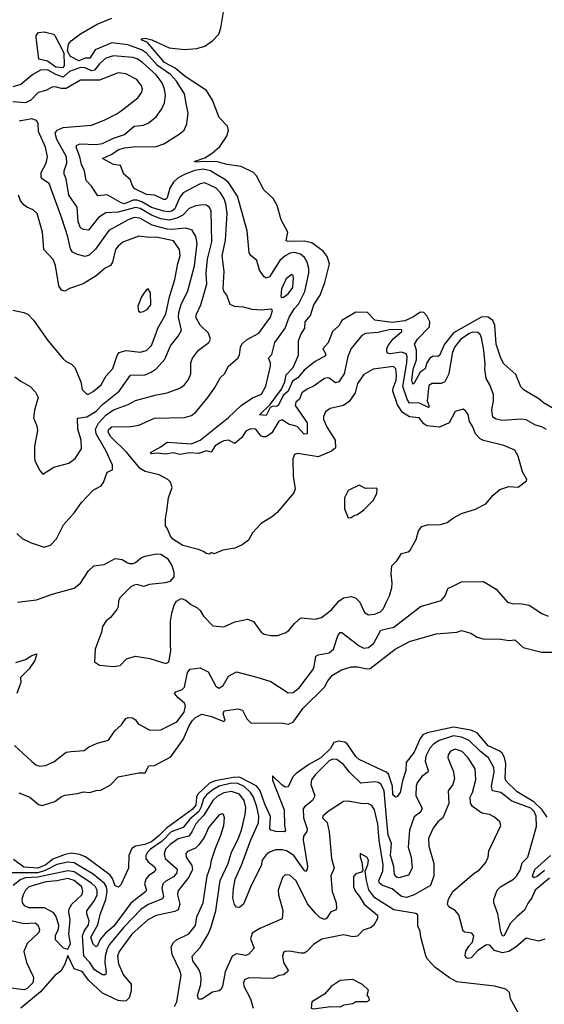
# Model space of a CAD drawing. Extents: x 1493970 to 1595317, y 729910 to 844791.
# Tile 246 of 256: x 1550249 to 1553581, y 779639 to 785896. Entities that reach past the tile are written whole.
import ezdxf

# ---------------------------------------------------------------- set-up
doc = ezdxf.new("R2010")
doc.units = 0

msp = doc.modelspace()

# ---------------------------------------------------------------- linework, layer by layer
at = {"layer": '0CON10XD'}
for points in [[(1552034.8, 783895.2), (1552059.1, 783935), (1552062.9, 783975), (1552095, 784015.7), (1552117.9, 784085), (1552157.6, 784145), (1552186.1, 784225), (1552215.8, 784345), (1552201.9, 784391.9), (1552175.7, 784425), (1552105, 784479.1), (1552055, 784488.3), (1551955, 784486.8), (1551941.7, 784491.7), (1551951.4, 784545), (1551910, 784625), (1551884.5, 784715), (1551859.4, 784759.4), (1551798.6, 784815), (1551753.2, 784903.2), (1551735, 784924), (1551655, 784963.1), (1551563.7, 784976.3), (1551505, 784992.2), (1551415.8, 784995.8), (1551375, 784990.5), (1551356.7, 784995), (1551425, 785017.5), (1551472.4, 785047.6), (1551519.8, 785090.2), (1551563.6, 785156.4), (1551574.6, 785195), (1551569.8, 785219.8), (1551515.3, 785275.3), (1551473.3, 785385), (1551436.2, 785446.2), (1551299.5, 785535), (1551237.4, 785587.4), (1551168.7, 785625), (1551061.2, 785751.2), (1551027.5, 785765), (1551020, 785775), (1551045, 785779.2), (1551087.4, 785767.4), (1551197.4, 785717.4), (1551295, 785705.6), (1551375, 785713.1), (1551425, 785726.9), (1551476, 785764), (1551512.7, 785805), (1551526.2, 785843.8), (1551544, 785946)], [(1552445, 783902.3), (1552421.6, 783888.4), (1552355, 783807.1), (1552333.3, 783756.7), (1552309, 783645), (1552275, 783595.5), (1552255, 783588.2), (1552215, 783617.3), (1552205, 783620.9), (1552185, 783616.2), (1552120.2, 783569.8), (1552075, 783549.1), (1552041.9, 783525), (1552026, 783484), (1552002.7, 783465), (1551999.6, 783445), (1552075.2, 783335), (1552074.7, 783265), (1552055, 783262.4), (1552010.3, 783310.3), (1551955.4, 783325.4), (1551915, 783352.9), (1551894.4, 783345), (1551849.9, 783270.1), (1551815, 783245.5), (1551795, 783244.3), (1551781.1, 783251.1), (1551748.8, 783295), (1551715, 783296.2), (1551685, 783280.6), (1551659.2, 783240.8), (1551615, 783202.2), (1551575, 783223.3), (1551545, 783219.3), (1551525, 783208.8), (1551491.1, 783188.9), (1551465, 783148.6), (1551435, 783155.7), (1551385, 783140.3), (1551327.2, 783142.8), (1551265, 783132.6), (1551223.1, 783143.1), (1551175, 783136.1), (1551125, 783141.8), (1551086.4, 783136.4), (1551080, 783145), (1551145, 783181.1), (1551185, 783211.9), (1551340.9, 783200.9), (1551395, 783223.3), (1551575, 783367.1), (1551655, 783444.4), (1551727.6, 783492.4), (1551785, 783515.6), (1551813.1, 783566.9), (1551841.1, 783695), (1551841.5, 783715), (1551829.2, 783745), (1551850.6, 783769.4), (1551868.5, 783845), (1551892.8, 783877.2), (1551935, 783935.5), (1551960.5, 784005), (1551995, 784060.4), (1552020.8, 784089.2), (1552061, 784169), (1552086.3, 784285), (1552085.8, 784315), (1552074.8, 784354.8), (1552057.6, 784385), (1552032.9, 784405), (1551995, 784416.9), (1551966.9, 784413.1), (1551935, 784395.2), (1551901.2, 784365), (1551835, 784261.5), (1551815, 784254.4), (1551802.4, 784262.4), (1551771.5, 784305), (1551755, 784366.2), (1551716.8, 784396.8), (1551705.7, 784415), (1551692.7, 784555), (1551632.8, 784775), (1551575, 784860.6), (1551545.5, 784885.5), (1551494.6, 784914.6), (1551460.4, 784935), (1551415, 784947), (1551361.7, 784938.3), (1551298.9, 784915), (1551255, 784890.3), (1551225, 784862.7), (1551202.5, 784825), (1551185, 784763.1), (1551175, 784752.7), (1551165, 784753.2), (1551105, 784780.9), (1551055, 784784.2), (1550980.5, 784820.5), (1550968.5, 784835), (1550950.6, 784880.6), (1550910, 784915), (1550889.3, 784969.3), (1550845, 784975.9), (1550774.2, 785014.2), (1550830.6, 785039.4), (1550879.2, 785070.8), (1550915, 785082.3), (1550968.8, 785088.8), (1551115, 785089.6), (1551165, 785108.2), (1551261.5, 785168.5), (1551293.1, 785195), (1551311.1, 785235), (1551317.9, 785305), (1551308, 785352), (1551294.6, 785425.4), (1551245.8, 785505.8), (1551207.2, 785547.2), (1551125.1, 785605), (1551053.3, 785683.3), (1551022, 785705), (1550935, 785735.6), (1550835, 785749.3), (1550729, 785705), (1550695, 785651.7), (1550665, 785650.8), (1550625, 785635.4), (1550572.1, 785662.1), (1550552.9, 785695), (1550559.6, 785740.4), (1550575, 785761.2), (1550634.5, 785805.5), (1550741.5, 785868.5), (1550835, 785905.6)], [(1550525, 785589.5), (1550477.3, 785595), (1550425, 785631.5), (1550370, 785645), (1550352.5, 785785), (1550352.5, 785795), (1550368.8, 785815), (1550405, 785819.6), (1550463.8, 785805), (1550471.8, 785795), (1550529.4, 785685), (1550531, 785605), (1550525, 785589.5)], [(1550235.7, 782194.3), (1550355, 782208.9), (1550454.7, 782245.3), (1550595, 782284.5), (1550634, 782315), (1550685, 782393.3), (1550720, 782425), (1550786.4, 782433.6), (1550855, 782472), (1550900, 782465), (1550932.5, 782447.5), (1550945, 782440), (1550969.3, 782440.7), (1550985, 782446.7), (1551021.7, 782478.3), (1551045, 782487.5), (1551115, 782502), (1551145, 782499.2), (1551185, 782473.8), (1551215, 782426.7), (1551228.8, 782385), (1551227.5, 782355), (1551203, 782327), (1551173, 782317), (1551073.9, 782306.1), (1551035, 782293.3), (1550995, 782307.5), (1550975, 782302.5), (1550955, 782292.5), (1550886.7, 782225), (1550876.7, 782205), (1550873.3, 782165), (1550865, 782147.5), (1550825, 782097.5), (1550797.5, 782075), (1550775, 782040), (1550768.8, 782005), (1550728.8, 781895), (1550723.3, 781815), (1550755, 781794.5), (1550845, 781785.7), (1550886.8, 781793.2), (1550927.5, 781835), (1550985, 781851.2), (1551075, 781836), (1551176.1, 781803.9), (1551195, 781813.3), (1551198.8, 781825), (1551209.4, 781885), (1551207.3, 781922.7), (1551205.9, 782074.1), (1551216.2, 782125), (1551230, 782175), (1551245, 782200), (1551275, 782217.5), (1551305, 782207.5), (1551335, 782180), (1551375, 782160), (1551395, 782141.2), (1551416.9, 782105), (1551475, 782044), (1551545, 782037.5), (1551615, 782070), (1551695, 782086), (1551735, 782071.2), (1551783.3, 782005), (1551801.7, 781991.7), (1551845, 781982.5), (1551886.9, 781983.1), (1551935, 782000), (1551958.8, 782015), (1551995, 782059.4), (1552035, 782095.8), (1552125, 782087.1), (1552165, 782098.1), (1552230, 782145), (1552275, 782200.6), (1552305, 782223.1), (1552355, 782231.1), (1552381.7, 782221.7), (1552409.6, 782195), (1552438.2, 782128.2), (1552465, 782113.8), (1552505, 782118.7), (1552541.9, 782135), (1552558.8, 782155), (1552576.9, 782193.1), (1552598.6, 782235), (1552612.9, 782285), (1552615.6, 782315), (1552608.6, 782375), (1552612.5, 782425), (1552645, 782456.7), (1552675, 782502.9), (1552715.9, 782514.1), (1552728.6, 782525), (1552767.8, 782592.2), (1552781.7, 782648.3), (1552804, 782675), (1552845, 782688.1), (1552915, 782685.7), (1552965, 782700), (1553005, 782731.2), (1553055, 782758.8), (1553145, 782786), (1553210.5, 782819.5), (1553256.7, 782875), (1553298.8, 782911.2), (1553355, 782929.2), (1553415, 782926.2), (1553467.5, 782965), (1553470, 782975), (1553442.2, 783022.2), (1553415, 783123.3), (1553395, 783161.2), (1553325, 783190), (1553195, 783222.9), (1553173.2, 783233.2), (1553144.3, 783264.3), (1553125, 783313.3), (1553105, 783343.3), (1553097.4, 783387.4), (1553081.1, 783411.1), (1553065, 783420.8), (1553014.4, 783405.6), (1552977.5, 783335), (1552915, 783306.2), (1552835, 783315.4), (1552816.9, 783326.9), (1552785.7, 783365), (1552725, 783371.8), (1552680.2, 783400.2), (1552648.8, 783448.8), (1552619.8, 783535), (1552621.1, 783555), (1552640, 783605), (1552642.6, 783635), (1552638.1, 783678.1), (1552622.6, 783692.6), (1552495, 783674.5), (1552435, 783640.6), (1552395.3, 783585), (1552380, 783525), (1552341.2, 783468.8), (1552305, 783443.6), (1552220, 783425), (1552190.6, 783405), (1552178.9, 783375), (1552178.9, 783355), (1552200.9, 783305), (1552252, 783225), (1552254, 783175), (1552228.8, 783155), (1552145, 783118.2), (1552015, 783138.6), (1551995, 783133.8), (1551982.9, 783105), (1551985.5, 782995), (1551999.5, 782915), (1551990.5, 782889.5), (1551885, 782763.8), (1551855, 782738), (1551783.3, 782695), (1551726.7, 782635), (1551701.7, 782588.3), (1551661.2, 782558.8), (1551615, 782538), (1551540, 782525), (1551485, 782502.5), (1551465, 782510), (1551455, 782500), (1551433, 782503), (1551417, 782517), (1551385, 782530), (1551285, 782554), (1551222, 782595), (1551206, 782615), (1551186.2, 782665), (1551175, 782677.5), (1551174.2, 782725), (1551182.5, 782775), (1551193.2, 782856.8), (1551217.3, 782922.7), (1551206.6, 782956.6), (1551188.8, 782975), (1551135, 783004.4), (1551045, 783024), (1551013.5, 783045), (1550927.3, 783147.3), (1550826.7, 783245), (1550811.2, 783275), (1550814.3, 783295), (1550835, 783309.2), (1550955, 783310.8), (1551005, 783319.2), (1551105, 783363.8), (1551295, 783367.9), (1551340, 783380), (1551367.5, 783402.5), (1551444.3, 783495), (1551487.1, 783555), (1551525, 783623.3), (1551550, 783645), (1551575.8, 783695), (1551635, 783744.2), (1551645.5, 783764.5), (1551651.5, 783815), (1551660.6, 783835), (1551689.2, 783860.8), (1551767.5, 783905), (1551842.5, 784005), (1551855, 784047.5), (1551845, 784057.5), (1551785, 784050), (1551725, 784054.4), (1551670.3, 784070.3), (1551613.6, 784073.6), (1551585, 784086.2), (1551564, 784145), (1551545, 784170), (1551540.9, 784190.9), (1551548.2, 784295), (1551535.2, 784395), (1551555.7, 784495), (1551565.9, 784665), (1551557.8, 784725), (1551547.2, 784757.2), (1551525, 784796.1), (1551496.7, 784825), (1551425, 784859.3), (1551395, 784852.3), (1551286.2, 784795), (1551265, 784769.1), (1551234.1, 784695), (1551215, 784679.7), (1551195, 784675.4), (1551165, 784678.6), (1551085, 784702.9), (1551025, 784738.9), (1550995, 784750), (1550970.3, 784749.7), (1550915, 784726.9), (1550892.8, 784732.8), (1550805, 784782.5), (1550745, 784776.9), (1550705, 784838.2), (1550671.3, 784875), (1550660, 784935), (1550641.6, 784975), (1550631.5, 785025), (1550607.8, 785085), (1550612.1, 785097.9), (1550633.8, 785106.2), (1550735, 785103.3), (1550775, 785109.4), (1550845, 785144.2), (1550915, 785166.5), (1550975, 785220), (1551035, 785225.5), (1551065, 785238.9), (1551115, 785279.2), (1551151.1, 785328.9), (1551167.8, 785367.8), (1551174, 785415), (1551169.1, 785455), (1551154.7, 785495), (1551116.2, 785545), (1551028.2, 785625), (1550995, 785646.5), (1550965, 785654.8), (1550845, 785667.1), (1550795, 785652), (1550755.9, 785615), (1550725, 785574.8), (1550705, 785571.9), (1550665, 785591.1), (1550635, 785592.5), (1550565, 785567.5), (1550525, 785530.5), (1550477.3, 785547.3), (1550425, 785577.5), (1550381.5, 785575), (1550331.5, 785548.5), (1550255.8, 785485), (1550205, 785468.6)], [(1550231.3, 782631.3), (1550265, 782600), (1550321.2, 782571.2), (1550405, 782543.8), (1550445, 782556.7), (1550482.3, 782597.7), (1550527.5, 782685), (1550597.5, 782765), (1550642.1, 782827.9), (1550715, 782906.2), (1550766.6, 782933.4), (1550782, 782955), (1550805, 783020), (1550838.8, 783035), (1550837.5, 783065), (1550797.6, 783155), (1550733.6, 783265), (1550730, 783295), (1550748.9, 783331.1), (1550795, 783382.5), (1550845, 783417.5), (1550938.5, 783451.5), (1550985, 783476.2), (1551109.6, 783510.4), (1551184.6, 783525.4), (1551266.7, 783555), (1551294.6, 783575.4), (1551320.5, 783609.5), (1551335.3, 783644.7), (1551335.5, 783715), (1551345.5, 783745), (1551384.1, 783795.9), (1551449.4, 783845), (1551461.1, 783865), (1551447.9, 783905), (1551394.7, 783955), (1551367.9, 784005), (1551370.9, 784025), (1551400, 784085), (1551436.8, 784215), (1551433.2, 784285), (1551440.8, 784375), (1551469.6, 784485), (1551465, 784678.8), (1551453.5, 784703.5), (1551435, 784717.5), (1551415, 784720.4), (1551365, 784712.7), (1551325, 784695.3), (1551285, 784654.8), (1551246.2, 784633.8), (1551198.2, 784621.8), (1551145, 784630), (1551085, 784653.6), (1551015, 784696.9), (1550985, 784702.2), (1550875, 784673.2), (1550795, 784669), (1550750.1, 784639.9), (1550685, 784559.4), (1550655, 784561.9), (1550635, 784574.3), (1550621.2, 784611.2), (1550614.7, 784705), (1550561.8, 784781.8), (1550543.6, 784885), (1550530.7, 784915), (1550530.9, 784935), (1550547.3, 784985), (1550545.2, 785025), (1550484.8, 785135), (1550474.2, 785175.8), (1550486.2, 785193.8), (1550525, 785211.6), (1550705, 785226.8), (1550785, 785257.9), (1550860.8, 785295), (1550892.7, 785317.3), (1551000.2, 785399.8), (1551025.6, 785435), (1551029.4, 785455), (1551023.1, 785475), (1550991.9, 785515), (1550922.9, 785552.9), (1550875, 785558.4), (1550755, 785512.6), (1550635, 785510.9), (1550545, 785458.1), (1550515, 785457.9), (1550475, 785470.4), (1550455, 785468.1), (1550415, 785445.3), (1550367.1, 785432.9), (1550319.2, 785385), (1550285, 785368.4), (1550205, 785373.3)], [(1550217, 783627), (1550255, 783598.1), (1550315.8, 783565), (1550349.8, 783529.8), (1550366.5, 783495), (1550342.1, 783415), (1550336.5, 783365), (1550357.3, 783315), (1550361.2, 783285), (1550343.5, 783185), (1550342.9, 783115), (1550346, 783095), (1550375, 783032.5), (1550395, 783007.5), (1550466.7, 783053.3), (1550561.7, 783078.3), (1550601.8, 783108.2), (1550640.9, 783169.1), (1550638.8, 783225), (1550617.6, 783295), (1550615, 783363.3), (1550675, 783371.7), (1550735, 783408.8), (1550775, 783451), (1550880.7, 783535), (1550952.2, 783637.8), (1551045, 783640), (1551084.2, 783655.8), (1551115, 783677.1), (1551171.1, 783738.9), (1551206.5, 783823.5), (1551256.2, 783885), (1551277.3, 783922.7), (1551256.9, 784005), (1551258.8, 784035), (1551275, 784086.7), (1551316.3, 784173.7), (1551358.6, 784331.4), (1551376, 784475), (1551367.3, 784517.3), (1551345, 784558.9), (1551305, 784571.1), (1551215, 784563), (1551185, 784565.8), (1551090.3, 784590.3), (1551011.5, 784635), (1550975, 784639.6), (1550937.1, 784625), (1550815, 784557.1), (1550731.2, 784438.8), (1550690.5, 784399.5), (1550665, 784390.7), (1550615, 784403.5), (1550585, 784419.6), (1550570.5, 784440.5), (1550555.2, 784515.2), (1550519.5, 784629.5), (1550435.4, 784855), (1550393.2, 784883.2), (1550385.3, 784895.3), (1550386, 784925), (1550417.7, 784985), (1550425.3, 785025), (1550413.6, 785085), (1550369.2, 785185), (1550366.1, 785236.1), (1550355, 785255.8), (1550325, 785266.5), (1550245, 785251.1)], [(1550205, 784050), (1550275, 784036), (1550300, 784025), (1550337.3, 783987.3), (1550426.6, 783856.6), (1550525, 783741.2), (1550543, 783723), (1550577.9, 783707.9), (1550600, 783685), (1550637.5, 783595), (1550646.2, 783545), (1550675, 783516.2), (1550685, 783516.2), (1550715, 783534.2), (1550765.5, 783575), (1550797.1, 783632.9), (1550840.6, 783679.4), (1550867.8, 783762.2), (1550879.8, 783780.2), (1550924.2, 783794.2), (1551015, 783782.5), (1551055, 783794.6), (1551086.8, 783825), (1551115.4, 783905), (1551126.2, 783935), (1551176.1, 784023.9), (1551201.1, 784135), (1551234.8, 784245.2), (1551252.6, 784347.4), (1551268.6, 784395), (1551263.1, 784435), (1551225, 784490), (1551115, 784514.8), (1551071.5, 784511.5), (1551005, 784519.5), (1550905, 784482), (1550875, 784457.9), (1550858.4, 784435), (1550837.9, 784355), (1550826.1, 784333.9), (1550792.6, 784317.4), (1550735, 784267.5), (1550652.8, 784217.2), (1550565, 784187.5), (1550535, 784170), (1550515, 784176.7), (1550497.5, 784205), (1550476.2, 784335), (1550461.7, 784371.7), (1550402.5, 784435), (1550393.6, 784545), (1550359.2, 784665), (1550335, 784688), (1550295, 784704.2), (1550277.9, 784717.9), (1550254, 784745), (1550241.2, 784781.2)], [(1551915, 784130), (1551925, 784132.2), (1551955, 784154.6), (1551983.6, 784195), (1551988.2, 784255), (1551985, 784268.8), (1551975, 784276.9), (1551941, 784249), (1551912.5, 784185), (1551907.3, 784137.3), (1551915, 784130)], [(1551015, 784036.7), (1551035, 784040.8), (1551058.8, 784055), (1551081.4, 784085), (1551080.3, 784160.3), (1551065, 784186.2), (1551055, 784182), (1551023.1, 784135), (1551000, 784075), (1551003.6, 784043.6), (1551015, 784036.7)], [(1553668.1, 783408.1), (1553575, 783461.8), (1553546.3, 783486.3), (1553452.8, 783542.8), (1553432.3, 783562.3), (1553401.3, 783641.3), (1553325, 783708.6), (1553305, 783744.3), (1553275.2, 783835), (1553267.9, 783955), (1553255, 783984.5), (1553225, 784005.7), (1553185, 784007.2), (1553004.4, 783905.6), (1552947.5, 783835), (1552915, 783762.9), (1552905, 783756.7), (1552875, 783756.9), (1552855, 783744.6), (1552834.8, 783715), (1552825, 783677.5), (1552793.3, 783656.7), (1552755, 783585.6), (1552745, 783580), (1552740.4, 783605), (1552747.8, 783675), (1552770, 783735), (1552768.9, 783795), (1552757.1, 783835), (1552774.7, 783865), (1552850.9, 783945), (1552854.1, 783975), (1552835.5, 784015), (1552815, 784036.4), (1552795, 784037.4), (1552745.2, 784004.8), (1552695, 783981.8), (1552615, 783971), (1552505, 783986.2), (1552459.1, 784035), (1552383.1, 784036.9), (1552295, 783984.4), (1552275, 783950.6), (1552236.7, 783915), (1552207.6, 783842.4), (1552174.6, 783805), (1552190.4, 783775), (1552190.8, 783759.2), (1552125.5, 783724.5), (1552055, 783669.2), (1552015, 783619.3), (1551981.7, 783598.3), (1551954, 783536), (1551921.6, 783508.4), (1551893, 783447), (1551885, 783440), (1551852.2, 783437.8), (1551839, 783431), (1551815, 783381.2), (1551772.9, 783385), (1551839.3, 783450.7), (1551912, 783548), (1551932.4, 783595), (1551941.3, 783638.7), (1551985.2, 783684.8), (1552019.8, 783765), (1552020.6, 783855), (1552034.8, 783895.2)], [(1553595, 783291.1), (1553565, 783307.8), (1553525, 783318.9), (1553465, 783353.8), (1553435, 783356.9), (1553315, 783348.9), (1553275, 783356.7), (1553255, 783370), (1553247.1, 783417.1), (1553258, 783475), (1553258.6, 783515), (1553235.3, 783575.3), (1553212, 783615), (1553202.7, 783675), (1553205.9, 783705), (1553196.3, 783795), (1553182.3, 783875), (1553174.7, 783894.7), (1553158.2, 783908.2), (1553125, 783909.7), (1553105, 783902.6), (1553050.6, 783865), (1553009.8, 783815), (1552995.5, 783775), (1552975.3, 783644.7), (1552948.9, 783595), (1552926, 783584), (1552868.8, 783585), (1552848.2, 783571.8), (1552837, 783475), (1552848.6, 783445), (1552850, 783435), (1552845, 783431.9), (1552785, 783461), (1552725, 783459.3), (1552709, 783485), (1552682.4, 783565), (1552708.8, 783715), (1552709.8, 783755), (1552703.4, 783773.4), (1552675, 783783.5), (1552602.8, 783772.8), (1552587, 783777), (1552581.3, 783785), (1552580.7, 783805), (1552589.2, 783825), (1552622.1, 783867.9), (1552675.8, 783915), (1552676.7, 783925), (1552605, 783927.7), (1552525, 783907.4), (1552445, 783902.3)], [(1552335, 782730), (1552355, 782732.5), (1552374, 782746), (1552395, 782751.2), (1552435, 782781.2), (1552495, 782840), (1552516.7, 782885), (1552520, 782915), (1552515, 782920), (1552445, 782916.7), (1552405, 782938.8), (1552336.1, 782903.9), (1552311.7, 782858.3), (1552313, 782787), (1552335, 782730)], [(1550215, 781282.9), (1550325, 781181.9), (1550351.7, 781161.7), (1550375, 781152.9), (1550413.4, 781156.6), (1550465, 781179.2), (1550545, 781240.8), (1550575.7, 781245.7), (1550657.3, 781252.7), (1550685, 781273.3), (1550741.3, 781298.7), (1550812.8, 781317.2), (1550852.9, 781377.1), (1550895, 781414.2), (1550923.8, 781455), (1550938.8, 781461.2), (1550965, 781460), (1550985, 781446.2), (1551002.1, 781422.1), (1551075, 781381.2), (1551145, 781382.5), (1551248, 781435), (1551293.6, 781495), (1551302.4, 781535), (1551295, 781552.3), (1551255, 781585.9), (1551232.2, 781615), (1551240, 781625), (1551280.5, 781639.5), (1551296.5, 781653.5), (1551315, 781746.7), (1551331.2, 781768.8), (1551395, 781778), (1551445, 781752.5), (1551495, 781660.8), (1551515, 781648.6), (1551540.8, 781665), (1551576.2, 781723.8), (1551625, 781752.9), (1551755, 781718.1), (1551845, 781691.5), (1551955, 781619.3), (1551985, 781620), (1552025, 781651.1), (1552110.4, 781765), (1552119.2, 781785), (1552128.9, 781851.1), (1552145, 781860), (1552215, 781872.3), (1552241.5, 781895), (1552269.8, 781980.2), (1552285, 782002.2), (1552295, 782001.8), (1552405, 781916.8), (1552435, 781903.2), (1552465, 781906.4), (1552497.3, 781935), (1552543.5, 782016.5), (1552625, 782035.3), (1552795, 782166.4), (1552925, 782204.4), (1552951.4, 782235), (1552968.7, 782281.3), (1553005, 782299.2), (1553055.8, 782324.2), (1553195, 782326.9), (1553275, 782277.1), (1553346.7, 782195), (1553384.2, 782184.2), (1553425, 782186.9), (1553485.4, 782175.4), (1553565, 782122.9), (1553605, 782105.6)], [(1550242.9, 780982.9), (1550313.8, 780955), (1550369.1, 780909.1), (1550391.7, 780901.7), (1550471.5, 780928.5), (1550515, 780960.6), (1550535, 780967.3), (1550615, 780977.8), (1550655, 780989.2), (1550695, 780985.7), (1550735, 780998.8), (1550765, 781000), (1550825.8, 781034.2), (1550875, 781084), (1551005, 781109.4), (1551045, 781110.9), (1551070, 781155), (1551105, 781157.1), (1551208.5, 781211.5), (1551287.3, 781322.7), (1551325, 781409.1), (1551345, 781440), (1551365, 781461.6), (1551405, 781483.1), (1551468, 781468), (1551545, 781436.7), (1551553.3, 781445), (1551540.8, 781485), (1551546.9, 781503.1), (1551635, 781517.8), (1551665, 781509.2), (1551692.2, 781452.2), (1551718, 781428), (1551923.3, 781425), (1551955, 781418.5), (1551985, 781431.1), (1552049.1, 781520.9), (1552185.3, 781655), (1552205.3, 781695), (1552235, 781730.4), (1552292.5, 781765), (1552355, 781784.5), (1552395, 781783.5), (1552455, 781770.4), (1552475, 781773.4), (1552633.5, 781896.5), (1552725, 781945.4), (1552895, 781992.7), (1553025, 782003.1), (1553055, 782014.3), (1553115, 781998), (1553155, 781972.9), (1553192, 781962), (1553305, 781959.1), (1553355, 781950.5), (1553376.4, 781953.6), (1553395, 781954.4), (1553447.4, 781907.4), (1553565, 781877.5), (1553655, 781877.8)], [(1550225, 781811.2), (1550285, 781831.2), (1550325, 781856.2), (1550357, 781867), (1550344, 781825), (1550309.7, 781770.3), (1550253.8, 781715), (1550256, 781685), (1550230, 781615)], [(1553599.1, 780829.1), (1553568.2, 780875), (1553514.2, 780925), (1553409.8, 780989.8), (1553338.1, 781058.1), (1553333.5, 781075), (1553337.6, 781167.6), (1553327.9, 781207.9), (1553313.4, 781235), (1553298.1, 781248.1), (1553225, 781282.2), (1553155.1, 781365.1), (1553115, 781381), (1553005, 781400.6), (1552836.5, 781363.5), (1552808.8, 781351.2), (1552792.3, 781327.7), (1552755, 781241.1), (1552703.9, 781175), (1552701.1, 781125), (1552679.9, 781060.1), (1552665.3, 780985), (1552645, 780958.6), (1552635, 780955.6), (1552619.9, 780969.9), (1552617.3, 781025), (1552590.8, 781100.8), (1552577.7, 781115), (1552548.1, 781128.1), (1552405, 781194.7), (1552384.5, 781214.5), (1552329.6, 781295), (1552314.2, 781305), (1552275, 781311.8), (1552245, 781303.8), (1552223, 781265), (1552160.8, 781205), (1552085, 781163.2), (1552005, 781106.2), (1551984.7, 781085), (1551955, 781021.1), (1551935, 781020), (1551913.3, 781033.3), (1551855, 781090), (1551855, 781063.3), (1551928.3, 780875), (1551931.8, 780775), (1551938.1, 780745), (1551930, 780735), (1551875, 780737.9), (1551845, 780746.2), (1551838.4, 780755), (1551842.5, 780832.5), (1551805, 780910), (1551776.3, 780995), (1551755.9, 781025.9), (1551645, 781081.7), (1551605, 781080.7), (1551491, 781059), (1551455.1, 781044.9), (1551380.1, 780975), (1551372.4, 780955), (1551367.6, 780905), (1551345, 780876.6), (1551180.5, 780759.5), (1551135, 780711.1), (1551085, 780672.1), (1551044.5, 780654.5), (1550985, 780643.4), (1550961.7, 780628.3), (1550942.5, 780585), (1550939.5, 780505), (1550891.8, 780398.2), (1550875.4, 780384.6), (1550855, 780392.5), (1550838.8, 780438.8), (1550821.3, 780461.3), (1550665.8, 780575.8), (1550629.4, 780590.6), (1550575, 780600.4), (1550538, 780592), (1550459.3, 780560.7), (1550415.5, 780525), (1550365, 780503.5), (1550275, 780510.4), (1550209.1, 780559.1)], [(1553615, 780441.6), (1553524, 780365), (1553501.8, 780315), (1553477.6, 780285), (1553455, 780236.9), (1553406.7, 780195), (1553365.8, 780154.2), (1553325, 780071.2), (1553315, 780074.3), (1553305, 780100), (1553285.3, 780215), (1553260.6, 780285), (1553260, 780305), (1553282.5, 780365), (1553303.1, 780385), (1553384.8, 780435.2), (1553405, 780453.8), (1553427.5, 780492.5), (1553441.4, 780538.6), (1553476.7, 780575), (1553531.3, 780768.7), (1553529.4, 780835), (1553517, 780865), (1553495, 780884.8), (1553375, 780929.8), (1553305, 780984.2), (1553252.7, 780995), (1553245.7, 781025), (1553262.3, 781115), (1553260.9, 781145), (1553225.7, 781205), (1553176.7, 781246.7), (1553104.6, 781314.6), (1553055, 781336.1), (1553005, 781345.2), (1552913.4, 781316.6), (1552877.3, 781292.7), (1552855, 781266.2), (1552829.5, 781215), (1552823.5, 781185), (1552843.1, 781125), (1552840.4, 781115), (1552803.6, 781086.4), (1552774.2, 781045.8), (1552766.6, 781025), (1552764.2, 780965), (1552806.1, 780885), (1552795, 780860.6), (1552755, 780830), (1552724.2, 780745), (1552716.8, 780636.8), (1552734.5, 780575), (1552742.2, 780505), (1552719.3, 780460.7), (1552656.9, 780443.1), (1552645, 780446.5), (1552630.4, 780465), (1552626.2, 780515), (1552604.3, 780585), (1552611.3, 780661.3), (1552588.6, 780715), (1552584.6, 780755), (1552563.3, 780995), (1552545.6, 781035.6), (1552527.9, 781047.9), (1552505, 781052.4), (1552415, 781044.6), (1552343.9, 781113.9), (1552305, 781163.8), (1552263.8, 781195), (1552235, 781198), (1552215, 781186), (1552125, 781098.2), (1552101.5, 781065), (1552097.1, 781035), (1552124.5, 780965), (1552108.2, 780935), (1552056.9, 780893.1), (1552049.7, 780880.3), (1552051.1, 780825), (1552074.5, 780755), (1552071.7, 780738.3), (1552052.3, 780707.7), (1552049.7, 780685), (1552076.5, 780515), (1552074.5, 780495.5), (1552065, 780483.8), (1552055, 780491.9), (1551990.3, 780585), (1551944.3, 780614.3), (1551915, 780621.6), (1551875, 780621.8), (1551835, 780605.5), (1551815, 780588.5), (1551790, 780555), (1551781.9, 780518.1), (1551718.5, 780395), (1551670.8, 780275), (1551645, 780254.2), (1551626.4, 780256.4), (1551614.2, 780274.2), (1551603.6, 780315), (1551606.5, 780375), (1551618.2, 780435), (1551657.4, 780522.6), (1551716.5, 780685), (1551766.6, 780793.4), (1551768.2, 780835), (1551755, 780893.3), (1551732.9, 780955), (1551715.4, 780985.4), (1551675, 781024.3), (1551635, 781042.9), (1551593.5, 781043.5), (1551515.3, 781024.7), (1551475, 781002), (1551435, 780969.7), (1551417, 780945), (1551402.3, 780895), (1551385.7, 780864.3), (1551330.5, 780815), (1551286.8, 780763.2), (1551212, 780735), (1551153.3, 780676.7), (1551079.6, 780625), (1551060.2, 780605), (1551050.4, 780585), (1551050, 780565), (1551064.6, 780545), (1551102.7, 780515), (1551113.1, 780495), (1551101.8, 780478.2), (1551066.9, 780455), (1551049.7, 780435), (1551042.1, 780405), (1551053.8, 780365), (1551049.2, 780355), (1550955, 780281.1), (1550847.5, 780135), (1550791.5, 780088.5), (1550759.7, 780050.3), (1550741.1, 780008.9), (1550735, 780004.6), (1550715, 780021.1), (1550701.1, 780065), (1550745.9, 780144.1), (1550760.2, 780209.8), (1550796, 780306), (1550805.1, 780355.1), (1550799.3, 780385), (1550786.6, 780406.6), (1550715, 780466.9), (1550595, 780538.5), (1550555, 780541.4), (1550485, 780528.1), (1550409.8, 780490.2), (1550365, 780475.6), (1550175, 780474.8)], [(1553585, 780052.5), (1553545, 780040), (1553465, 780060), (1553403.1, 780005), (1553356.3, 779973.7), (1553315, 779966.4), (1553265, 779981.4), (1553235.2, 780015.2), (1553215, 780017.4), (1553159, 779981), (1553115.9, 779935), (1553095, 779930.5), (1553085, 779934.4), (1553079, 779949), (1553083.3, 779976.7), (1553100.9, 780009.1), (1553124, 780035), (1553134, 780075), (1553121.4, 780091.4), (1553077.3, 780097.3), (1553066.2, 780105), (1553038.3, 780208.3), (1553015.8, 780235), (1552975, 780258.6), (1552966.5, 780275), (1552972.6, 780307.4), (1553000.6, 780355), (1553135, 780472.1), (1553167.4, 780492.6), (1553210.2, 780539.8), (1553225.6, 780575), (1553228.5, 780615), (1553304.2, 780775), (1553299.1, 780799.1), (1553265, 780829.4), (1553233.3, 780845), (1553185, 780853.5), (1553125.4, 780895.4), (1553112.3, 780917.7), (1553109.2, 780955), (1553125.3, 780984.7), (1553146.2, 781065), (1553142.2, 781135), (1553098.5, 781205), (1553059.6, 781245), (1553015, 781261.3), (1552985, 781248.5), (1552970.5, 781225), (1552968.9, 781205), (1553002.9, 781122.9), (1553011.1, 781075), (1553000, 781035), (1552970, 780995), (1552974.4, 780915), (1552937.3, 780825), (1552905, 780798.1), (1552875, 780758), (1552846.2, 780693.8), (1552847.7, 780645), (1552879.1, 780535), (1552880, 780455), (1552858.2, 780395), (1552755, 780333.8), (1552705, 780318), (1552675, 780324.3), (1552615, 780372.1), (1552553.5, 780393.5), (1552535, 780409.6), (1552529.8, 780425), (1552555.5, 780485), (1552558.1, 780525), (1552532.4, 780682.4), (1552523.6, 780783.6), (1552502.9, 780875), (1552485, 780903.3), (1552465, 780913.5), (1552415, 780915.5), (1552335, 780930.5), (1552305, 780928.2), (1552207.5, 780865), (1552174.4, 780835), (1552172.9, 780825), (1552202.1, 780795), (1552214.7, 780735), (1552230, 780565), (1552245.6, 780505), (1552225.5, 780455), (1552233.1, 780355), (1552258.7, 780285), (1552262.1, 780247.9), (1552255, 780238.1), (1552225, 780227.5), (1552198.6, 780185), (1552185, 780177.8), (1552155, 780190), (1552128.2, 780218.2), (1552077.2, 780277.2), (1552005, 780423.1), (1551965, 780460.7), (1551935, 780462.1), (1551917.5, 780445), (1551890.9, 780365), (1551893.2, 780335), (1551920, 780235), (1551915, 780183.3), (1551775, 780121.4), (1551725, 780090.8), (1551714.6, 780055), (1551738.1, 779995), (1551705, 779957.8), (1551685, 779949.6), (1551625, 779959.1), (1551599.1, 779945), (1551554.2, 779845.8), (1551537.8, 779755), (1551528.1, 779735), (1551515.3, 779724.7), (1551473.6, 779716.4), (1551405, 779671.1), (1551385, 779672), (1551378.2, 779695), (1551398.8, 779765), (1551402.4, 779805), (1551397.5, 779835), (1551384.1, 779864.1), (1551348.4, 779915), (1551344.6, 779945), (1551395, 780000.4), (1551445.1, 780084.9), (1551461.9, 780125), (1551495, 780234), (1551522.8, 780425), (1551572, 780535), (1551593.4, 780605), (1551635, 780684.5), (1551658.3, 780745), (1551681.7, 780845), (1551685, 780890), (1551675.2, 780935), (1551645, 780975.2), (1551595, 780990.5), (1551545, 780982.5), (1551505, 780961), (1551475, 780934.8), (1551419.2, 780840.8), (1551367.2, 780785), (1551342.2, 780735), (1551322.3, 780707.7), (1551255, 780691.3), (1551204.3, 780655), (1551174.2, 780625), (1551165.8, 780595), (1551173.2, 780565), (1551243.6, 780505), (1551249, 780495), (1551246.1, 780475), (1551225, 780450), (1551177.5, 780422.5), (1551158.8, 780405), (1551152.5, 780377.5), (1551161.9, 780325), (1551155, 780308.5), (1551065, 780273.5), (1551018.3, 780241.7), (1550911.2, 780128.8), (1550819.9, 780020.1), (1550805, 779992.7), (1550791.8, 779945), (1550790.2, 779905), (1550798.1, 779845), (1550793.2, 779826.8), (1550775, 779827.1), (1550725, 779858.2), (1550694.4, 779904.4), (1550656.9, 779945), (1550648.1, 780075), (1550658, 780105), (1550685.2, 780145), (1550690.8, 780169.2), (1550675.8, 780215), (1550676.2, 780233.8), (1550725, 780299.1), (1550740.6, 780335), (1550740.9, 780365), (1550730.4, 780385), (1550705, 780408.2), (1550595, 780481.4), (1550555, 780488.3), (1550365, 780447.5), (1550285, 780442.7), (1550257, 780433), (1550206.8, 780393.2)], [(1551233.1, 779625), (1551247.3, 779655), (1551274.5, 779825), (1551266.8, 779855), (1551216.6, 779955), (1551211, 780005), (1551225, 780031.5), (1551245, 780049.6), (1551322.7, 780087.3), (1551365, 780140), (1551374.2, 780195.8), (1551414.1, 780285), (1551439.1, 780455), (1551461.8, 780515), (1551467.1, 780555), (1551489.5, 780625), (1551525.4, 780714.6), (1551545.5, 780775), (1551550, 780825), (1551542.5, 780845), (1551535, 780848.8), (1551515, 780844), (1551450.8, 780765), (1551420.9, 780699.1), (1551387.6, 780652.4), (1551365, 780631.2), (1551315, 780609.5), (1551305, 780598), (1551305.5, 780575), (1551342, 780522), (1551345.8, 780495), (1551323.8, 780446.2), (1551252.6, 780357.4), (1551251.2, 780335), (1551266.7, 780275), (1551255, 780240), (1551235, 780228), (1551115, 780203.7), (1551062.9, 780175), (1550961.2, 780085), (1550881.7, 779975), (1550871.1, 779945), (1550875.6, 779895.6), (1550909.2, 779825), (1550956.7, 779766.7), (1550955.9, 779725), (1550945, 779680), (1550925, 779662.3), (1550905, 779658.1), (1550875, 779663.3), (1550775, 779711), (1550685, 779792.5), (1550645, 779847.8), (1550595, 779864.2), (1550555, 779950), (1550536, 779894), (1550509.3, 779850.7), (1550473.6, 779825), (1550381.1, 779718.9), (1550256.8, 779615)], [(1553421.2, 779575), (1553366.2, 779675), (1553360, 779715), (1553337.5, 779735), (1553265, 779754.3), (1553025, 779781.8), (1552978.2, 779808.2), (1552886.4, 779875), (1552838.6, 779925), (1552831.2, 779941.2), (1552796.4, 780065), (1552792.2, 780102.2), (1552778.1, 780138.1), (1552777.1, 780205), (1552765, 780216.9), (1552625, 780239.3), (1552505.5, 780315), (1552466.8, 780366.8), (1552450.9, 780425), (1552442.5, 780485), (1552459.2, 780525), (1552464.2, 780555), (1552453.8, 780575), (1552412.5, 780597.5), (1552411.2, 780575), (1552422.7, 780542.7), (1552429.3, 780490.7), (1552420.7, 780479.3), (1552385, 780467.5), (1552368.7, 780451.3), (1552370, 780385), (1552381.3, 780355), (1552407.9, 780325), (1552437.3, 780275), (1552521.2, 780205), (1552522.5, 780185), (1552498.7, 780141.3), (1552482.1, 780127.9), (1552430.7, 780109.3), (1552395, 780072.9), (1552365, 780068.1), (1552305, 780081.2), (1552167, 780053), (1552115, 780019.2), (1552072.5, 779975), (1552055, 779964.6), (1552035, 779964.6), (1551962.6, 779977.4), (1551935, 779975.6), (1551925, 779968), (1551918.9, 779945), (1551923.8, 779905), (1551954.6, 779855), (1551950.9, 779845), (1551925, 779827.1), (1551895, 779821.5), (1551856.7, 779803.3), (1551705, 779807.7), (1551677.1, 779795), (1551670.4, 779775), (1551672.5, 779755), (1551715.3, 779675), (1551731.4, 779615)], [(1553581.5, 780488.5), (1553535, 780451.7), (1553515, 780443.9), (1553507.2, 780455), (1553520, 780495), (1553620.4, 780585)], [(1550555, 779988.8), (1550570.8, 780025), (1550561.8, 780085), (1550568.7, 780175), (1550561.1, 780225), (1550564.1, 780245), (1550580, 780275), (1550642.9, 780335), (1550649.2, 780355), (1550643, 780385), (1550595, 780425.4), (1550555, 780439), (1550485, 780423.6), (1550415, 780417.1), (1550307.9, 780385), (1550286.5, 780365), (1550270.3, 780335), (1550261.5, 780305), (1550264, 780284), (1550278.1, 780268.1), (1550304.7, 780254.7), (1550405, 780253.3), (1550460, 780225), (1550477.6, 780197.6), (1550494.6, 780145), (1550492.3, 780115), (1550474.4, 780074.4), (1550475, 780050), (1550525, 779997.5), (1550555, 779988.8)], [(1550195, 780171), (1550275, 780151.7), (1550346.1, 780156.1), (1550364.8, 780144.8), (1550374.2, 780115), (1550371.2, 780095), (1550296.7, 780025), (1550274.7, 779975), (1550292.8, 779905), (1550333.9, 779816.1), (1550337.3, 779805), (1550331.5, 779775), (1550295, 779736.9), (1550275, 779731.5), (1550195, 779742.5)], [(1552115, 779610), (1552145, 779614.2), (1552226.1, 779626.1), (1552285, 779623.3), (1552310, 779635), (1552365, 779643.3), (1552385, 779656.7), (1552455, 779657.5), (1552470, 779665), (1552467.5, 779685), (1552457, 779697), (1552465, 779730), (1552426, 779766), (1552365, 779795.8), (1552285, 779791.2), (1552227.3, 779752.7), (1552185, 779703.8), (1552103.8, 779655), (1552100, 779615), (1552115, 779610)]]:
    msp.add_lwpolyline(points, dxfattribs=at)

doc.saveas('drawing.dxf')
